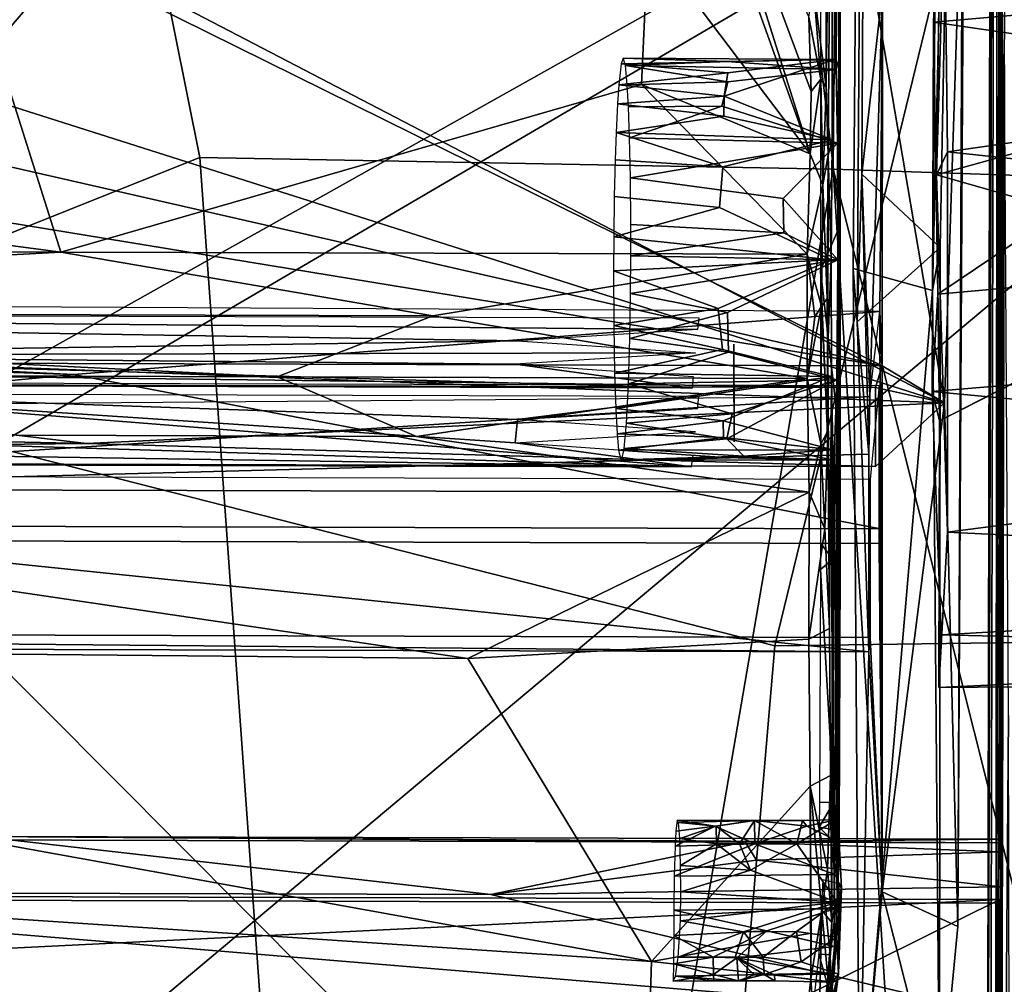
# Model space of a CAD drawing. Header units: millimetres. Extents: x -340 to 319, y -456 to 358.
# Tile 47 of 88: x 16 to 65, y -127 to -79. Entities that reach past the tile are written whole.
import ezdxf

# ---------------------------------------------------------------- set-up
doc = ezdxf.new("R2010")
doc.units = ezdxf.units.MM
doc.layers.add('Layer 01', color=7, linetype='Continuous', true_color=0x000000)

msp = doc.modelspace()

# ---------------------------------------------------------------- linework, layer by layer
at = {"layer": 'Layer 01'}
for points in [[(63.826, -162.799, 399.246), (63.953, -167.869, 407.788), (64.529, 77.813, 400.052)], [(63.826, -162.799, 399.246), (64.529, 77.813, 400.052), (64.249, 61.955, 385.965)], [(64.529, 77.813, 400.052), (63.953, -167.869, 407.788), (64.262, -159.859, 424.932)], [(64.529, 77.813, 400.052), (64.262, -159.859, 424.932), (64.706, 38.767, 417.383)], [(67.248, 61.946, 385.915), (66.825, -162.808, 399.196), (63.826, -162.799, 399.246), (64.249, 61.955, 385.965)], [(58.341, 49.636, 364.199), (62.337, 49.386, 363.97), (61.14, -92.305, 318.421), (57.188, -91.212, 319.229)], [(57.188, -91.212, 319.229), (57.38, -93.873, 335.441), (58.341, 49.636, 364.199)], [(57.619, -86.515, 345.543), (58.341, 49.636, 364.199), (57.38, -93.873, 335.441)], [(58.64, -77.334, 404.764), (58.341, 49.636, 364.199), (57.619, -86.515, 345.543)], [(62.337, 49.386, 363.97), (62.844, -19.123, 406.169), (61.14, -92.305, 318.421)], [(64.441, -119.838, 428.759), (64.706, 38.767, 417.383), (64.262, -159.859, 424.932)], [(64.706, 38.767, 417.383), (64.441, -119.838, 428.759), (64.568, -73.514, 428.566)], [(56.255, -45.814, 330.445), (56.685, 6.609, 347.235), (56.274, -80.796, 337.647)], [(56.685, 6.609, 347.235), (56.594, -17.815, 345.959), (56.274, -80.796, 337.647)], [(56.554, -38.816, 347.199), (56.274, -80.796, 337.647), (56.594, -17.815, 345.959)], [(61.14, -92.305, 318.421), (62.844, -19.123, 406.169), (61.514, -90.16, 341.033)], [(61.487, -133.541, 344.68), (61.514, -90.16, 341.033), (62.844, -19.123, 406.169), (62.393, -124.003, 397.573)], [(62.719, -67.811, 407.026), (62.393, -124.003, 397.573), (62.844, -19.123, 406.169)], [(150.574, -20.344, 437.249), (-74.704, -146.791, 444.636), (-179.362, -90.332, 441.339)], [(-179.362, -90.332, 441.339), (-150.609, -24.858, 437.513), (150.574, -20.344, 437.249)], [(-71.543, -150.43, 444.848), (150.574, -20.344, 437.249), (-85.976, -218.806, 448.843)], [(72.472, -149.481, 444.793), (-85.976, -218.806, 448.843), (150.574, -20.344, 437.249)], [(-71.543, -150.43, 444.848), (-74.704, -146.791, 444.636), (150.574, -20.344, 437.249)], [(0.361, -96.533, 495.04), (34.526, -56.609, 493.507), (0.377, -24.379, 491.913), (-33.809, -56.562, 493.505)], [(56.657, -32.917, 450.14), (56.184, -86.269, 452.372), (24.65, -85.685, 451.916), (14.494, -35.193, 449.639)], [(84.68, -32.869, 451.021), (85.505, -87.264, 453.333), (56.184, -86.269, 452.372), (56.657, -32.917, 450.14)], [(14.494, -35.193, 449.639), (24.65, -85.685, 451.916), (-0.279, -95.652, 452.322), (-31.363, -57.817, 450.747)], [(140.168, -98.664, 129.695), (57.117, -38.336, 147.62), (117.332, -81.598, 149.684)], [(216.408, -154.237, 107.067), (57.117, -38.336, 147.62), (140.168, -98.664, 129.695)], [(57.117, -38.336, 147.62), (216.408, -154.237, 107.067), (217.636, -155.157, 106.103)], [(117.332, -81.598, 149.684), (57.117, -38.336, 147.62), (66.294, -44.862, 149.549)], [(138.049, -97.795, 109.219), (109.326, -76.935, 115.247), (57.117, -38.336, 147.62)], [(170.099, -121.083, 102.083), (138.049, -97.795, 109.219), (57.117, -38.336, 147.62)], [(217.636, -155.157, 106.103), (170.099, -121.083, 102.083), (57.117, -38.336, 147.62)], [(56.554, -38.816, 347.199), (56.336, -81.304, 341.433), (56.274, -80.796, 337.647)], [(56.554, -38.816, 347.199), (56.475, -80.818, 349.681), (56.336, -81.304, 341.433)], [(56.547, -56.719, 349.837), (56.475, -80.818, 349.681), (56.554, -38.816, 347.199)], [(40.055, -43.661, 316.841), (55.048, -85.494, 316.868), (46.981, -74.82, 316.931)], [(48.36, -64.282, 316.929), (55.048, -85.494, 316.868), (40.055, -43.661, 316.841)], [(56.255, -45.814, 330.445), (56.274, -80.796, 337.647), (56.146, -59.025, 326.211)], [(214.243, -158.612, 106.115), (137.385, -102.981, 129.455), (63.101, -49.131, 149.515)], [(136.138, -102.51, 143.214), (85.056, -65.495, 157.588), (63.101, -49.131, 149.515)], [(133.953, -99.822, 109.586), (164.849, -122.267, 102.742), (63.101, -49.131, 149.515)], [(164.849, -122.267, 102.742), (214.243, -158.612, 106.115), (63.101, -49.131, 149.515)], [(102.729, -77.127, 116.106), (133.953, -99.822, 109.586), (63.101, -49.131, 149.515)], [(63.101, -49.131, 149.515), (137.385, -102.981, 129.455), (136.592, -102.431, 130.925)], [(136.138, -102.51, 143.214), (63.101, -49.131, 149.515), (136.592, -102.431, 130.925)], [(34.526, -56.609, 493.507), (0.361, -96.533, 495.04), (53.29, -110.007, 495.74), (66.519, -55.639, 493.849)], [(98.445, -109.407, 496.656), (98.701, -55.944, 494.597), (66.519, -55.639, 493.849), (53.29, -110.007, 495.74)], [(56.546, -64.804, 351.172), (56.475, -80.818, 349.681), (56.547, -56.719, 349.837)], [(56.146, -59.025, 326.211), (55.843, -82.175, 317.708), (55.802, -66.163, 322.399)], [(55.843, -82.175, 317.708), (56.146, -59.025, 326.211), (55.934, -85.57, 317.982)], [(56.146, -59.025, 326.211), (56.139, -84.806, 330.216), (55.934, -85.57, 317.982)], [(56.146, -59.025, 326.211), (56.274, -80.796, 337.647), (56.139, -84.806, 330.216)], [(55.094, -82.388, 316.987), (48.36, -64.282, 316.929), (54.972, -78.683, 317.369)], [(55.048, -85.494, 316.868), (48.36, -64.282, 316.929), (55.094, -82.388, 316.987)], [(56.546, -64.804, 351.172), (56.545, -72.888, 352.508), (56.475, -80.818, 349.681)], [(55.802, -66.163, 322.399), (55.843, -82.175, 317.708), (55.207, -77.168, 317.932)], [(61.738, -97.902, 412.336), (62.719, -67.811, 407.026), (58.079, -76.433, 408.393)], [(61.738, -97.902, 412.336), (62.393, -124.003, 397.573), (62.719, -67.811, 407.026)], [(20.659, -77.26, 405.414), (-14.903, -79.269, 406.31), (-19.337, -68.292, 404.458), (20.657, -68.407, 403.791)], [(61.56, -69.676, 336.66), (141.498, -71.974, 326.548), (61.189, -78.943, 319.833)], [(61.406, -92.487, 329.377), (61.341, -86.548, 343.784), (61.56, -69.676, 336.66), (61.189, -78.943, 319.833)], [(61.341, -86.548, 343.784), (61.73, -72.963, 349.745), (61.56, -69.676, 336.66)], [(56.544, -80.973, 353.843), (56.545, -72.888, 352.508), (55.562, -71.887, 353.371), (55.561, -80.807, 354.846)], [(141.498, -71.974, 326.548), (141.169, -90.614, 315.745), (61.189, -78.943, 319.833)], [(12.218, -72.973, 317.499), (17.739, -90.397, 317.522), (-48.934, -81.557, 318.576)], [(12.218, -72.973, 317.499), (46.981, -74.82, 316.931), (46.64, -82.037, 316.985), (17.739, -90.397, 317.522)], [(56.545, -72.888, 352.508), (56.544, -80.973, 353.843), (56.475, -80.818, 349.681)], [(61.73, -72.963, 349.745), (61.341, -86.548, 343.784), (61.883, -85.391, 358.765)], [(61.883, -85.391, 358.765), (141.874, -73.797, 349.785), (61.73, -72.963, 349.745)], [(64.568, -73.514, 428.566), (64.441, -119.838, 428.759), (64.498, -119.644, 432.18)], [(64.498, -119.644, 432.18), (64.63, -81.53, 433.54), (64.568, -73.514, 428.566)], [(64.568, -73.514, 428.566), (64.63, -81.53, 433.54), (64.717, -81.067, 434.387), (64.772, -73.389, 430.192)], [(141.931, -93.889, 357.772), (141.874, -73.797, 349.785), (61.883, -85.391, 358.765)], [(46.981, -74.82, 316.931), (55.048, -85.494, 316.868), (46.64, -82.037, 316.985)], [(61.738, -97.902, 412.336), (-6.938, -76.045, 409.752), (-26.091, -94.574, 413.471)], [(20.726, -76.539, 409.347), (-6.938, -76.045, 409.752), (61.738, -97.902, 412.336)], [(58.079, -76.433, 408.393), (20.726, -76.539, 409.347), (61.738, -97.902, 412.336)], [(58.634, -96.057, 408.205), (-57.303, -77.027, 406.712), (-14.903, -79.269, 406.31)], [(58.634, -96.057, 408.205), (-57.257, -95.725, 410.137), (-57.303, -77.027, 406.712)], [(58.634, -96.057, 408.205), (-14.903, -79.269, 406.31), (20.659, -77.26, 405.414)], [(58.64, -77.334, 404.764), (58.634, -96.057, 408.205), (20.659, -77.26, 405.414)], [(55.58, -81.785, 317.296), (54.972, -78.683, 317.369), (55.207, -77.168, 317.932)], [(55.843, -82.175, 317.708), (55.58, -81.785, 317.296), (55.207, -77.168, 317.932)], [(58.64, -77.334, 404.764), (57.619, -86.515, 345.543), (58.022, -97.591, 371.377)], [(58.022, -97.591, 371.377), (58.516, -93.353, 399.132), (58.64, -77.334, 404.764)], [(58.64, -77.334, 404.764), (58.516, -93.353, 399.132), (58.634, -96.057, 408.205)], [(55.58, -81.785, 317.296), (55.094, -82.388, 316.987), (54.972, -78.683, 317.369)], [(61.12, -97.344, 317.203), (61.189, -78.943, 319.833), (141.169, -90.614, 315.745)], [(61.406, -92.487, 329.377), (61.189, -78.943, 319.833), (61.12, -97.344, 317.203)], [(56.274, -80.796, 337.647), (45.738, -80.732, 338.509), (45.626, -81.008, 335.948)], [(50.938, -81.457, 334.594), (56.274, -80.796, 337.647), (45.626, -81.008, 335.948)], [(50.895, -80.902, 339.983), (45.846, -81.099, 341.2), (45.738, -80.732, 338.509)], [(45.738, -80.732, 338.509), (56.274, -80.796, 337.647), (50.895, -80.902, 339.983)], [(56.274, -80.796, 337.647), (50.938, -81.457, 334.594), (50.765, -82.627, 332.512)], [(56.274, -80.796, 337.647), (50.765, -82.627, 332.512), (56.139, -84.806, 330.216)], [(56.274, -80.796, 337.647), (56.336, -81.304, 341.433), (50.895, -80.902, 339.983)], [(55.561, -80.807, 354.846), (55.563, -91.3, 356.583), (56.543, -89.057, 355.179)], [(55.561, -80.807, 354.846), (56.543, -89.057, 355.179), (56.544, -80.973, 353.843)], [(56.475, -80.818, 349.681), (56.391, -122.782, 351.866), (56.331, -118.68, 347.531)], [(56.475, -80.818, 349.681), (56.331, -118.68, 347.531), (56.422, -90.779, 348.234)], [(56.408, -84.965, 346.37), (56.336, -81.304, 341.433), (56.475, -80.818, 349.681)], [(56.467, -119.913, 355.903), (56.391, -122.782, 351.866), (56.475, -80.818, 349.681)], [(56.475, -80.818, 349.681), (56.422, -90.779, 348.234), (56.408, -84.965, 346.37)], [(56.544, -80.973, 353.843), (56.467, -119.913, 355.903), (56.475, -80.818, 349.681)], [(45.509, -82.058, 333.429), (50.938, -81.457, 334.594), (45.626, -81.008, 335.948)], [(50.895, -80.902, 339.983), (56.336, -81.304, 341.433), (45.846, -81.099, 341.2)], [(45.846, -81.099, 341.2), (50.941, -81.902, 342.958), (45.935, -82.061, 343.386)], [(56.336, -81.304, 341.433), (50.941, -81.902, 342.958), (45.846, -81.099, 341.2)], [(56.336, -81.304, 341.433), (56.408, -84.965, 346.37), (50.643, -83.12, 344.844), (50.941, -81.902, 342.958)], [(56.544, -80.973, 353.843), (56.508, -109.455, 356.57), (56.467, -119.913, 355.903)], [(56.508, -109.455, 356.57), (56.544, -80.973, 353.843), (56.543, -89.057, 355.179)], [(64.92, -113.491, 437.157), (64.717, -81.067, 434.387), (64.485, -169.309, 439.213)], [(64.485, -169.309, 439.213), (64.717, -81.067, 434.387), (64.63, -81.53, 433.54)], [(17.739, -90.397, 317.522), (-56.586, -90.183, 318.761), (-48.934, -81.557, 318.576)], [(50.938, -81.457, 334.594), (45.509, -82.058, 333.429), (50.765, -82.627, 332.512)], [(55.58, -81.785, 317.296), (55.048, -85.494, 316.868), (55.094, -82.388, 316.987)], [(55.58, -81.785, 317.296), (55.677, -87.042, 317.115), (55.048, -85.494, 316.868)], [(55.58, -81.785, 317.296), (55.843, -82.175, 317.708), (55.677, -87.042, 317.115)], [(64.63, -81.53, 433.54), (64.487, -148.434, 436.458), (64.485, -169.309, 439.213)], [(64.63, -81.53, 433.54), (64.524, -128.44, 435.277), (64.487, -148.434, 436.458)], [(64.63, -81.53, 433.54), (64.498, -119.644, 432.18), (64.523, -120.281, 433.79)], [(64.537, -122.027, 434.895), (64.63, -81.53, 433.54), (64.523, -120.281, 433.79)], [(64.63, -81.53, 433.54), (64.537, -122.027, 434.895), (64.524, -128.44, 435.277)], [(54.901, -90.503, 316.903), (17.739, -90.397, 317.522), (46.64, -82.037, 316.985)], [(45.447, -83.008, 332.073), (50.765, -82.627, 332.512), (45.509, -82.058, 333.429)], [(45.935, -82.061, 343.386), (50.941, -81.902, 342.958), (50.643, -83.12, 344.844), (45.997, -83.155, 344.951)], [(55.048, -85.494, 316.868), (54.901, -90.503, 316.903), (46.64, -82.037, 316.985)], [(55.843, -82.175, 317.708), (55.934, -85.57, 317.982), (55.677, -87.042, 317.115)], [(76.498, -82.328, 335.336), (61.341, -86.548, 343.784), (61.406, -92.487, 329.377)], [(61.341, -86.548, 343.784), (76.498, -82.328, 335.336), (76.86, -90.987, 342.989)], [(76.406, -91.141, 331.623), (76.498, -82.328, 335.336), (61.406, -92.487, 329.377)], [(50.765, -82.627, 332.512), (45.447, -83.008, 332.073), (50.743, -83.623, 331.325)], [(50.743, -83.623, 331.325), (56.139, -84.806, 330.216), (50.765, -82.627, 332.512)], [(50.743, -83.623, 331.325), (45.447, -83.008, 332.073), (45.379, -84.438, 330.624)], [(50.643, -83.12, 344.844), (46.053, -84.706, 346.395), (45.997, -83.155, 344.951)], [(50.643, -83.12, 344.844), (56.408, -84.965, 346.37), (46.053, -84.706, 346.395)], [(45.379, -84.438, 330.624), (56.139, -84.806, 330.216), (50.743, -83.623, 331.325)], [(45.379, -84.438, 330.624), (45.334, -85.795, 329.711), (50.704, -86.144, 329.457)], [(56.139, -84.806, 330.216), (45.379, -84.438, 330.624), (50.704, -86.144, 329.457)], [(56.408, -84.965, 346.37), (46.1, -86.691, 347.605), (46.053, -84.706, 346.395)], [(56.139, -84.806, 330.216), (50.704, -86.144, 329.457), (50.536, -88.176, 328.643), (56.089, -90.779, 328.237)], [(56.089, -90.779, 328.237), (55.934, -85.57, 317.982), (56.139, -84.806, 330.216)], [(46.1, -86.691, 347.605), (56.408, -84.965, 346.37), (53.708, -87.721, 347.799)], [(56.408, -84.965, 346.37), (56.422, -90.779, 348.234), (53.708, -87.721, 347.799)], [(24.65, -85.685, 451.916), (33.958, -215.755, 458.673), (3.791, -247.978, 460.272), (-0.279, -95.652, 452.322)], [(24.65, -85.685, 451.916), (56.184, -86.269, 452.372), (33.958, -215.755, 458.673)], [(45.29, -87.632, 328.876), (50.536, -88.176, 328.643), (50.704, -86.144, 329.457), (45.334, -85.795, 329.711)], [(55.677, -87.042, 317.115), (54.901, -90.503, 316.903), (55.048, -85.494, 316.868)], [(55.886, -92.715, 317.737), (55.677, -87.042, 317.115), (55.934, -85.57, 317.982)], [(55.932, -95.104, 319.538), (55.886, -92.715, 317.737), (55.934, -85.57, 317.982)], [(56.089, -90.779, 328.237), (55.932, -95.104, 319.538), (55.934, -85.57, 317.982)], [(61.883, -85.391, 358.765), (61.341, -86.548, 343.784), (61.887, -104.349, 354.949)], [(61.887, -104.349, 354.949), (141.931, -93.889, 357.772), (61.883, -85.391, 358.765)], [(33.958, -215.755, 458.673), (56.184, -86.269, 452.372), (66.257, -245.965, 460.828)], [(56.184, -86.269, 452.372), (85.505, -87.264, 453.333), (84.243, -198.218, 458.966)], [(84.243, -198.218, 458.966), (66.257, -245.965, 460.828), (56.184, -86.269, 452.372)], [(53.708, -87.721, 347.799), (53.73, -89.436, 348.195), (46.114, -89.024, 348.274), (46.1, -86.691, 347.605)], [(57.619, -86.515, 345.543), (61.514, -90.16, 341.033), (57.38, -93.873, 335.441)], [(57.38, -93.873, 335.441), (57.959, -100.467, 367.546), (57.619, -86.515, 345.543)], [(57.38, -93.873, 335.441), (61.514, -90.16, 341.033), (57.619, -86.515, 345.543)], [(58.022, -97.591, 371.377), (57.619, -86.515, 345.543), (57.959, -100.467, 367.546)], [(76.86, -90.987, 342.989), (61.481, -98.799, 338.061), (61.341, -86.548, 343.784)], [(61.453, -112.097, 338.432), (61.887, -104.349, 354.949), (61.341, -86.548, 343.784), (61.481, -98.799, 338.061)], [(54.901, -90.503, 316.903), (55.677, -87.042, 317.115), (55.607, -93.099, 317.28)], [(55.607, -93.099, 317.28), (55.677, -87.042, 317.115), (55.886, -92.715, 317.737)], [(50.536, -88.176, 328.643), (45.29, -87.632, 328.876), (45.263, -89.639, 328.468)], [(56.422, -90.779, 348.234), (53.73, -89.436, 348.195), (53.708, -87.721, 347.799)], [(45.263, -89.639, 328.468), (56.089, -90.779, 328.237), (50.536, -88.176, 328.643)], [(46.114, -89.024, 348.274), (53.73, -89.436, 348.195), (46.112, -90.582, 348.41)], [(55.563, -91.3, 356.583), (56.404, -98.73, 357.356), (56.543, -89.057, 355.179)], [(56.543, -89.057, 355.179), (56.404, -98.73, 357.356), (56.544, -106.018, 358.108)], [(56.543, -89.057, 355.179), (56.544, -106.018, 358.108), (56.508, -109.455, 356.57)], [(45.253, -91.323, 328.412), (56.089, -90.779, 328.237), (45.263, -89.639, 328.468)], [(56.422, -90.779, 348.234), (46.112, -90.582, 348.41), (53.73, -89.436, 348.195)], [(17.739, -90.397, 317.522), (-37.542, -93.362, 318.687), (-56.586, -90.183, 318.761)], [(61.487, -133.541, 344.68), (61.14, -92.305, 318.421), (61.514, -90.16, 341.033)], [(17.739, -90.397, 317.522), (36.262, -93.574, 317.457), (-37.542, -93.362, 318.687)], [(54.901, -90.503, 316.903), (36.262, -93.574, 317.457), (17.739, -90.397, 317.522)], [(36.262, -93.574, 317.457), (54.901, -90.503, 316.903), (54.899, -96.69, 317.834)], [(46.1, -92.456, 348.297), (46.112, -90.582, 348.41), (56.422, -90.779, 348.234)], [(54.901, -90.503, 316.903), (55.28, -93.615, 317.215), (54.899, -96.69, 317.834)], [(55.607, -93.099, 317.28), (55.28, -93.615, 317.215), (54.901, -90.503, 316.903)], [(141.169, -90.614, 315.745), (141.205, -104.907, 321.759), (61.12, -97.344, 317.203)], [(56.089, -90.779, 328.237), (45.253, -91.323, 328.412), (50.461, -93.213, 328.603)], [(46.1, -92.456, 348.297), (56.422, -90.779, 348.234), (50.932, -93.409, 347.985)], [(50.461, -93.213, 328.603), (50.677, -95.25, 329.39), (56.103, -96.593, 330.1), (56.089, -90.779, 328.237)], [(56.372, -96.752, 346.254), (50.973, -95.382, 347.194), (50.932, -93.409, 347.985), (56.422, -90.779, 348.234)], [(56.089, -90.779, 328.237), (56.103, -96.593, 330.1), (56, -109.146, 326.059), (55.932, -95.104, 319.538)], [(56.422, -90.779, 348.234), (56.331, -118.68, 347.531), (56.372, -96.752, 346.254)], [(76.406, -91.141, 331.623), (61.406, -92.487, 329.377), (61.481, -98.799, 338.061)], [(76.406, -91.141, 331.623), (61.481, -98.799, 338.061), (76.86, -90.987, 342.989)], [(45.262, -94.059, 328.929), (50.461, -93.213, 328.603), (45.253, -91.323, 328.412)], [(55.563, -91.3, 356.583), (55.562, -104.903, 358.828), (56.167, -105.698, 358.84)], [(56.404, -98.73, 357.356), (55.563, -91.3, 356.583), (56.167, -105.698, 358.84)], [(57.501, -134.933, 345.298), (57.188, -91.212, 319.229), (61.14, -92.305, 318.421)], [(57.964, -110.314, 369.243), (57.38, -93.873, 335.441), (57.188, -91.212, 319.229), (57.501, -134.933, 345.298)], [(46.1, -92.456, 348.297), (50.932, -93.409, 347.985), (46.061, -94.692, 347.62)], [(57.501, -134.933, 345.298), (61.14, -92.305, 318.421), (61.487, -133.541, 344.68)], [(61.406, -92.487, 329.377), (61.12, -97.344, 317.203), (61.481, -98.799, 338.061)], [(18.364, -96.489, 401.967), (58.516, -93.353, 399.132), (-57.476, -92.738, 398.118)], [(-57.476, -92.738, 398.118), (-57.441, -93.957, 402.641), (18.364, -96.489, 401.967)], [(55.607, -93.099, 317.28), (54.899, -96.69, 317.834), (55.28, -93.615, 317.215)], [(55.571, -99.948, 319.303), (54.899, -96.69, 317.834), (55.607, -93.099, 317.28)], [(55.918, -99.323, 319.613), (55.571, -99.948, 319.303), (55.607, -93.099, 317.28)], [(55.607, -93.099, 317.28), (55.886, -92.715, 317.737), (55.918, -99.323, 319.613)], [(55.918, -99.323, 319.613), (55.886, -92.715, 317.737), (55.932, -95.104, 319.538)], [(40.463, -94.81, 387.292), (-7.628, -95.532, 383.417), (-48.645, -93.383, 395.172)], [(49.44, -94.25, 390.34), (40.463, -94.81, 387.292), (-48.645, -93.383, 395.172)], [(49.495, -93.664, 393.536), (49.44, -94.25, 390.34), (-48.645, -93.383, 395.172)], [(28.508, -96.618, 318.274), (-19.424, -96.468, 319.069), (-37.542, -93.362, 318.687)], [(28.508, -96.618, 318.274), (-37.542, -93.362, 318.687), (36.262, -93.574, 317.457)], [(58.516, -93.353, 399.132), (18.364, -96.489, 401.967), (58.541, -104.186, 402.681)], [(28.508, -96.618, 318.274), (36.262, -93.574, 317.457), (54.899, -96.69, 317.834)], [(50.461, -93.213, 328.603), (45.262, -94.059, 328.929), (50.677, -95.25, 329.39)], [(50.973, -95.382, 347.194), (46.061, -94.692, 347.62), (50.932, -93.409, 347.985)], [(58.516, -93.353, 399.132), (58.541, -104.186, 402.681), (58.634, -96.057, 408.205)], [(18.364, -96.489, 401.967), (-57.441, -93.957, 402.641), (-57.442, -103.854, 404.614)], [(45.307, -96.43, 330.168), (50.677, -95.25, 329.39), (45.262, -94.059, 328.929)], [(57.959, -100.467, 367.546), (57.38, -93.873, 335.441), (57.964, -110.314, 369.243)], [(141.623, -108.247, 348.255), (141.931, -93.889, 357.772), (61.887, -104.349, 354.949)], [(-59.098, -98.245, 413.901), (19.004, -99.93, 409.331), (-26.091, -94.574, 413.471)], [(19.004, -99.93, 409.331), (61.738, -97.902, 412.336), (-26.091, -94.574, 413.471)], [(40.463, -94.81, 387.292), (49.33, -95.421, 383.947), (-7.628, -95.532, 383.417)], [(50.973, -95.382, 347.194), (45.996, -96.957, 346.303), (46.061, -94.692, 347.62)], [(51.252, -99.848, 381.981), (51.252, -98.91, 387.095), (51.251, -94.976, 386.374)], [(51.252, -99.848, 381.981), (51.251, -94.976, 386.374), (51.251, -95.913, 381.26)], [(51.252, -98.91, 387.095), (51.251, -95.913, 381.26), (51.251, -94.976, 386.374)], [(55.932, -95.104, 319.538), (56, -109.146, 326.059), (55.918, -99.323, 319.613)], [(-7.628, -95.532, 383.417), (49.165, -97.178, 374.359), (-48.975, -96.897, 375.994)], [(49.33, -95.421, 383.947), (40.353, -95.981, 380.9), (-7.628, -95.532, 383.417)], [(40.353, -95.981, 380.9), (49.165, -97.178, 374.359), (-7.628, -95.532, 383.417)], [(50.677, -95.25, 329.39), (45.307, -96.43, 330.168), (56.103, -96.593, 330.1)], [(56.372, -96.752, 346.254), (45.996, -96.957, 346.303), (50.973, -95.382, 347.194)], [(-57.178, -96.807, 404.233), (-57.257, -95.725, 410.137), (58.305, -97.138, 402.308)], [(-57.257, -95.725, 410.137), (58.634, -96.057, 408.205), (58.305, -97.138, 402.308)], [(40.353, -95.981, 380.9), (49.22, -96.593, 377.555), (49.165, -97.178, 374.359)], [(51.252, -98.91, 387.095), (51.252, -99.848, 381.981), (51.251, -95.913, 381.26)], [(58.305, -97.138, 402.308), (58.634, -96.057, 408.205), (61.738, -97.902, 412.336)], [(58.634, -96.057, 408.205), (58.541, -104.186, 402.681), (58.636, -122.276, 399.961)], [(61.738, -97.902, 412.336), (58.634, -96.057, 408.205), (58.636, -122.276, 399.961)], [(18.364, -96.489, 401.967), (-57.442, -103.854, 404.614), (58.541, -104.186, 402.681)], [(50.167, -146.605, 496.801), (0.361, -96.533, 495.04), (-20.516, -144.303, 496.572)], [(-19.424, -96.468, 319.069), (28.508, -96.618, 318.274), (35.447, -99.581, 319.277), (-19.414, -99.404, 320.185)], [(50.167, -146.605, 496.801), (53.29, -110.007, 495.74), (0.361, -96.533, 495.04)], [(56.103, -96.593, 330.1), (45.307, -96.43, 330.168), (45.368, -98.181, 331.639)], [(-57.511, -96.706, 399.238), (58.472, -97.038, 397.305), (58.474, -104.907, 398.747), (-57.51, -104.575, 400.68)], [(58.305, -97.138, 402.308), (58.304, -101.072, 403.03), (-57.177, -100.741, 404.954), (-57.178, -96.807, 404.233)], [(54.899, -96.69, 317.834), (35.447, -99.581, 319.277), (28.508, -96.618, 318.274)], [(54.991, -102.364, 320.465), (35.447, -99.581, 319.277), (54.899, -96.69, 317.834)], [(50.716, -98.796, 332.371), (56.103, -96.593, 330.1), (45.368, -98.181, 331.639)], [(51.154, -98.461, 344.733), (45.898, -98.916, 344.233), (45.996, -96.957, 346.303)], [(45.996, -96.957, 346.303), (56.372, -96.752, 346.254), (51.154, -98.461, 344.733)], [(56.103, -96.593, 330.1), (50.716, -98.796, 332.371), (56.175, -100.254, 335.038)], [(50.888, -99.7, 342.812), (51.154, -98.461, 344.733), (56.372, -96.752, 346.254)], [(56.372, -96.752, 346.254), (56.237, -100.761, 338.825), (50.888, -99.7, 342.812)], [(54.899, -96.69, 317.834), (55.571, -99.948, 319.303), (54.991, -102.364, 320.465)], [(56.103, -96.593, 330.1), (56.142, -113.563, 335.341), (56.058, -116.469, 330.829), (56, -109.146, 326.059)], [(56.103, -96.593, 330.1), (56.175, -100.254, 335.038), (56.142, -113.563, 335.341)], [(56.372, -96.752, 346.254), (56.331, -118.68, 347.531), (56.237, -100.761, 338.825)], [(58.636, -122.276, 399.961), (58.472, -97.038, 397.305), (58.033, -101.724, 371.734), (58.034, -109.593, 373.176)], [(58.636, -122.276, 399.961), (58.474, -104.907, 398.747), (58.472, -97.038, 397.305)], [(49.132, -101.102, 375.078), (3.503, -97.463, 395.024), (-5.784, -99.395, 384.542)], [(40.464, -98.744, 388.013), (49.496, -97.598, 394.257), (3.503, -97.463, 395.024)], [(3.503, -97.463, 395.024), (40.353, -99.906, 381.619), (40.464, -98.744, 388.013)], [(49.132, -101.102, 375.078), (40.353, -99.906, 381.619), (3.503, -97.463, 395.024)], [(58.305, -97.138, 402.308), (61.738, -97.902, 412.336), (58.304, -101.072, 403.03)], [(61.12, -97.344, 317.203), (141.205, -104.907, 321.759), (61.572, -109.466, 327.419)], [(61.453, -112.097, 338.432), (61.481, -98.799, 338.061), (61.12, -97.344, 317.203), (61.572, -109.466, 327.419)], [(-17.967, -102.478, 369.11), (-57.991, -98.52, 370.673), (58.022, -97.591, 371.377)], [(58.022, -97.591, 371.377), (57.959, -100.467, 367.546), (-17.967, -102.478, 369.11)], [(61.738, -97.902, 412.336), (19.004, -99.93, 409.331), (58.304, -101.072, 403.03)], [(49.441, -98.184, 391.061), (49.496, -97.598, 394.257), (40.464, -98.744, 388.013)], [(62.393, -124.003, 397.573), (61.738, -97.902, 412.336), (58.636, -122.276, 399.961)], [(-59.098, -98.245, 413.901), (-57.177, -100.741, 404.954), (19.004, -99.93, 409.331)], [(45.434, -99.448, 333.455), (50.716, -98.796, 332.371), (45.368, -98.181, 331.639)], [(50.888, -99.7, 342.812), (45.898, -98.916, 344.233), (51.154, -98.461, 344.733)], [(40.464, -98.744, 388.013), (40.353, -99.906, 381.619), (49.331, -99.356, 384.668)], [(50.716, -98.796, 332.371), (45.434, -99.448, 333.455), (50.736, -99.625, 333.693)], [(45.898, -98.916, 344.233), (50.888, -99.7, 342.812), (45.79, -100.189, 341.852)], [(50.716, -98.796, 332.371), (50.736, -99.625, 333.693), (56.175, -100.254, 335.038)], [(56.544, -106.018, 358.108), (56.404, -98.73, 357.356), (56.167, -105.698, 358.84)], [(49.132, -101.102, 375.078), (-5.784, -99.395, 384.542), (-44.403, -99.673, 383.033)], [(-19.414, -99.404, 320.185), (35.447, -99.581, 319.277), (54.991, -102.364, 320.465), (-19.397, -102.152, 321.707)], [(45.508, -100.257, 335.232), (50.736, -99.625, 333.693), (45.434, -99.448, 333.455)], [(55.773, -104.179, 322.022), (55.571, -99.948, 319.303), (55.918, -99.323, 319.613)], [(55.773, -104.179, 322.022), (55.918, -99.323, 319.613), (56, -109.146, 326.059)], [(58.304, -101.072, 403.03), (19.004, -99.93, 409.331), (-57.177, -100.741, 404.954)], [(49.132, -101.102, 375.078), (-44.403, -99.673, 383.033), (-48.974, -100.831, 376.715)], [(40.353, -99.906, 381.619), (49.132, -101.102, 375.078), (49.221, -100.527, 378.276)], [(45.508, -100.257, 335.232), (56.175, -100.254, 335.038), (50.736, -99.625, 333.693)], [(51.745, -100.567, 340.365), (45.79, -100.189, 341.852), (50.888, -99.7, 342.812)], [(56.237, -100.761, 338.825), (51.745, -100.567, 340.365), (50.888, -99.7, 342.812)], [(54.991, -102.364, 320.465), (55.571, -99.948, 319.303), (55.773, -104.179, 322.022)], [(-17.967, -102.478, 369.11), (57.959, -100.467, 367.546), (57.964, -110.314, 369.243)], [(45.508, -100.257, 335.232), (50.783, -100.625, 336.668), (56.175, -100.254, 335.038)], [(50.783, -100.625, 336.668), (45.508, -100.257, 335.232), (45.613, -100.748, 337.711)], [(51.745, -100.567, 340.365), (45.669, -100.747, 339.126), (45.79, -100.189, 341.852)], [(56.175, -100.254, 335.038), (50.783, -100.625, 336.668), (56.237, -100.761, 338.825)], [(56.175, -100.254, 335.038), (56.237, -100.761, 338.825), (56.142, -113.563, 335.341)], [(45.669, -100.747, 339.126), (51.745, -100.567, 340.365), (45.613, -100.748, 337.711)], [(45.613, -100.748, 337.711), (51.745, -100.567, 340.365), (56.237, -100.761, 338.825)], [(50.783, -100.625, 336.668), (45.613, -100.748, 337.711), (56.237, -100.761, 338.825)], [(56.237, -100.761, 338.825), (56.331, -118.68, 347.531), (56.289, -119.674, 345.18), (56.142, -113.563, 335.341)], [(-57.949, -109.261, 375.109), (58.034, -109.593, 373.176), (58.033, -101.724, 371.734), (-57.951, -101.392, 373.668)], [(-40.571, -109.891, 327.141), (-19.397, -102.152, 321.707), (38.005, -110.649, 326.178)], [(-19.397, -102.152, 321.707), (54.991, -102.364, 320.465), (38.005, -110.649, 326.178)], [(54.984, -109.689, 325.238), (38.005, -110.649, 326.178), (54.991, -102.364, 320.465)], [(54.991, -102.364, 320.465), (55.773, -104.179, 322.022), (54.984, -109.689, 325.238)], [(-17.967, -102.478, 369.11), (57.964, -110.314, 369.243), (-58.017, -109.981, 371.176)], [(-57.51, -104.575, 400.68), (58.474, -104.907, 398.747), (58.541, -104.186, 402.681), (-57.442, -103.854, 404.614)], [(54.984, -109.689, 325.238), (55.773, -104.179, 322.022), (56, -109.146, 326.059)], [(58.474, -104.907, 398.747), (58.636, -122.276, 399.961), (58.541, -104.186, 402.681)], [(61.453, -112.097, 338.432), (141.623, -108.247, 348.255), (61.887, -104.349, 354.949)], [(55.562, -104.903, 358.828), (55.567, -106.21, 359.004), (56.167, -105.698, 358.84)], [(141.374, -111.415, 333.691), (61.572, -109.466, 327.419), (141.205, -104.907, 321.759)], [(56.231, -117.796, 357.086), (56.167, -105.698, 358.84), (55.567, -106.21, 359.004)], [(56.231, -117.796, 357.086), (56.544, -106.018, 358.108), (56.167, -105.698, 358.84)], [(55.513, -117.817, 357.394), (56.231, -117.796, 357.086), (55.567, -106.21, 359.004)], [(56.489, -119.221, 356.325), (56.544, -106.018, 358.108), (56.231, -117.796, 357.086)], [(56.489, -119.221, 356.325), (56.508, -109.455, 356.57), (56.544, -106.018, 358.108)], [(141.623, -108.247, 348.255), (61.453, -112.097, 338.432), (141.374, -111.415, 333.691)], [(-57.949, -109.261, 375.109), (-58.017, -109.981, 371.176), (57.964, -110.314, 369.243)], [(58.034, -109.593, 373.176), (-57.949, -109.261, 375.109), (57.964, -110.314, 369.243)], [(54.984, -109.689, 325.238), (56, -109.146, 326.059), (56.058, -116.469, 330.829), (55.043, -117.012, 330.008)], [(47.152, -125.743, 335.842), (38.005, -110.649, 326.178), (54.984, -109.689, 325.238), (55.043, -117.012, 330.008)], [(98.446, -145.971, 497.749), (98.445, -109.407, 496.656), (53.29, -110.007, 495.74), (50.167, -146.605, 496.801)], [(56.489, -119.221, 356.325), (56.467, -119.913, 355.903), (56.508, -109.455, 356.57)], [(58.636, -122.276, 399.961), (58.034, -109.593, 373.176), (57.964, -110.314, 369.243)], [(61.572, -109.466, 327.419), (141.374, -111.415, 333.691), (61.453, -112.097, 338.432)], [(-40.571, -109.891, 327.141), (47.152, -125.743, 335.842), (-47.736, -119.401, 333.469)], [(38.005, -110.649, 326.178), (47.152, -125.743, 335.842), (-40.571, -109.891, 327.141)], [(58.636, -122.276, 399.961), (57.964, -110.314, 369.243), (57.501, -134.933, 345.298)], [(56.058, -116.469, 330.829), (56.142, -113.563, 335.341), (56.117, -123.793, 335.599)], [(56.142, -113.563, 335.341), (56.256, -123.119, 343.826), (56.117, -123.793, 335.599)], [(56.142, -113.563, 335.341), (56.259, -121.412, 344.015), (56.256, -123.119, 343.826)], [(56.142, -113.563, 335.341), (56.289, -119.674, 345.18), (56.259, -121.412, 344.015)], [(64.92, -113.491, 437.157), (64.485, -169.309, 439.213), (65.036, -169.198, 441.044)], [(56.058, -116.469, 330.829), (55.907, -121.147, 333.11), (55.043, -117.012, 330.008)], [(56.058, -116.469, 330.829), (56.117, -123.793, 335.599), (55.907, -121.147, 333.11)], [(47.152, -125.743, 335.842), (55.043, -117.012, 330.008), (55.1, -124.336, 334.778)], [(55.043, -117.012, 330.008), (55.63, -123.204, 334.173), (55.081, -126.625, 336.271)], [(55.63, -123.204, 334.173), (55.043, -117.012, 330.008), (55.907, -121.147, 333.11)], [(55.489, -119.045, 357.584), (56.231, -117.796, 357.086), (55.513, -117.817, 357.394)], [(56.489, -119.221, 356.325), (56.231, -117.796, 357.086), (55.489, -119.045, 357.584)], [(52.285, -119.879, 345.073), (50.322, -119.008, 346.405), (48.325, -119.993, 344.963)], [(50.322, -119.008, 346.405), (48.356, -119.256, 345.865), (48.325, -119.993, 344.963)], [(50.322, -119.008, 346.405), (48.424, -118.693, 347.365), (48.356, -119.256, 345.865)], [(52.275, -118.717, 347.918), (48.424, -118.693, 347.365), (50.322, -119.008, 346.405)], [(52.275, -118.717, 347.918), (48.495, -118.813, 349.052), (48.424, -118.693, 347.365)], [(50.361, -119.006, 349.465), (48.495, -118.813, 349.052), (52.275, -118.717, 347.918)], [(50.361, -119.006, 349.465), (48.559, -119.616, 350.602), (48.495, -118.813, 349.052)], [(50.38, -119.873, 350.762), (48.559, -119.616, 350.602), (50.361, -119.006, 349.465)], [(52.275, -118.717, 347.918), (50.322, -119.008, 346.405), (52.285, -119.879, 345.073)], [(50.361, -119.006, 349.465), (52.275, -118.717, 347.918), (51.527, -119.888, 350.751)], [(50.361, -119.006, 349.465), (51.527, -119.888, 350.751), (50.38, -119.873, 350.762)], [(54.379, -119.884, 350.696), (51.527, -119.888, 350.751), (52.275, -118.717, 347.918)], [(54.379, -119.884, 350.696), (52.275, -118.717, 347.918), (54.662, -118.716, 347.905)], [(52.275, -118.717, 347.918), (54.879, -119.005, 346.311), (54.662, -118.716, 347.905)], [(52.285, -119.879, 345.073), (54.879, -119.005, 346.311), (52.275, -118.717, 347.918)], [(54.879, -119.005, 346.311), (52.285, -119.879, 345.073), (56.289, -119.674, 345.18)], [(56.331, -118.68, 347.531), (56.391, -122.782, 351.866), (54.379, -119.884, 350.696)], [(54.662, -118.716, 347.905), (56.331, -118.68, 347.531), (54.379, -119.884, 350.696)], [(56.331, -118.68, 347.531), (54.662, -118.716, 347.905), (54.879, -119.005, 346.311)], [(54.879, -119.005, 346.311), (56.289, -119.674, 345.18), (56.331, -118.68, 347.531)], [(56.489, -119.221, 356.325), (55.489, -119.045, 357.584), (56.082, -119.643, 358.716)], [(55.489, -119.045, 357.584), (55.605, -121.177, 364.14), (56.27, -121.368, 364.058), (56.082, -119.643, 358.716)], [(64.441, -119.838, 428.759), (64.435, -122.833, 428.936), (-62.564, -122.469, 431.052), (-62.558, -119.473, 430.875)], [(13.691, -119.515, 432.6), (64.441, -119.838, 428.759), (-62.558, -119.473, 430.875)], [(-47.736, -119.401, 333.469), (47.152, -125.743, 335.842), (46.912, -133.099, 340.639), (-48.409, -129.09, 339.794)], [(13.691, -119.515, 432.6), (-10.133, -122.273, 436.17), (39.136, -122.406, 435.348)], [(64.441, -119.838, 428.759), (13.691, -119.515, 432.6), (64.498, -119.644, 432.18)], [(39.136, -122.406, 435.348), (51.81, -119.785, 433.124), (13.691, -119.515, 432.6)], [(13.691, -119.515, 432.6), (51.81, -119.785, 433.124), (64.498, -119.644, 432.18)], [(50.38, -119.873, 350.762), (48.595, -120.955, 351.586), (48.559, -119.616, 350.602)], [(56.489, -119.221, 356.325), (56.082, -119.643, 358.716), (56.506, -120.1, 357.795)], [(56.467, -119.913, 355.903), (56.489, -119.221, 356.325), (56.506, -120.1, 357.795)], [(52.376, -120.702, 434.515), (51.81, -119.785, 433.124), (39.136, -122.406, 435.348)], [(48.276, -121.498, 344.084), (56.259, -121.412, 344.015), (52.285, -119.879, 345.073)], [(48.276, -121.498, 344.084), (52.285, -119.879, 345.073), (48.325, -119.993, 344.963)], [(52.077, -121.187, 351.616), (48.595, -120.955, 351.586), (50.38, -119.873, 350.762)], [(52.077, -121.187, 351.616), (50.38, -119.873, 350.762), (51.527, -119.888, 350.751)], [(54.379, -119.884, 350.696), (52.077, -121.187, 351.616), (51.527, -119.888, 350.751)], [(64.523, -120.281, 433.79), (64.498, -119.644, 432.18), (51.81, -119.785, 433.124)], [(51.81, -119.785, 433.124), (52.376, -120.702, 434.515), (64.523, -120.281, 433.79)], [(56.391, -122.782, 351.866), (52.077, -121.187, 351.616), (54.379, -119.884, 350.696)], [(56.259, -121.412, 344.015), (56.289, -119.674, 345.18), (52.285, -119.879, 345.073)], [(56.506, -120.1, 357.795), (56.082, -119.643, 358.716), (56.27, -121.368, 364.058)], [(56.27, -121.368, 364.058), (56.597, -122.109, 363.811), (56.506, -120.1, 357.795)], [(56.467, -119.913, 355.903), (56.506, -120.1, 357.795), (56.391, -122.782, 351.866)], [(56.391, -122.782, 351.866), (56.506, -120.1, 357.795), (56.597, -122.109, 363.811)], [(64.441, -119.838, 428.759), (64.262, -159.859, 424.932), (64.435, -122.833, 428.936)], [(64.537, -122.027, 434.895), (64.523, -120.281, 433.79), (52.376, -120.702, 434.515)], [(52.376, -120.702, 434.515), (39.136, -122.406, 435.348), (64.537, -122.027, 434.895)], [(48.595, -120.955, 351.586), (52.077, -121.187, 351.616), (48.608, -122.275, 351.979)], [(48.276, -121.498, 344.084), (48.259, -123.191, 343.983), (56.256, -123.119, 343.826), (56.259, -121.412, 344.015)], [(52.077, -121.187, 351.616), (56.391, -122.782, 351.866), (48.608, -122.275, 351.979)], [(56.117, -123.793, 335.599), (55.63, -123.204, 334.173), (55.907, -121.147, 333.11)], [(64.537, -122.027, 434.895), (39.136, -122.406, 435.348), (64.524, -128.44, 435.277)], [(56.041, -125.415, 366.626), (55.674, -121.666, 364.728), (55.479, -125.37, 366.803)], [(56.468, -121.876, 364.314), (55.674, -121.666, 364.728), (56.041, -125.415, 366.626)], [(56.468, -121.876, 364.314), (56.041, -125.415, 366.626), (56.1, -127.627, 367.727)], [(56.468, -121.876, 364.314), (56.1, -127.627, 367.727), (56.452, -126.355, 366.14)], [(56.468, -121.876, 364.314), (56.452, -126.355, 366.14), (56.597, -122.109, 363.811)], [(-62.564, -122.469, 431.052), (64.435, -122.833, 428.936), (64.485, -122.656, 431.93), (-62.514, -122.292, 434.047)], [(-62.514, -122.292, 434.047), (64.485, -122.656, 431.93), (-50.518, -128.316, 434.201)], [(64.524, -128.44, 435.277), (-10.133, -122.273, 436.17), (-50.468, -128.139, 437.195), (52.518, -128.434, 435.479)], [(39.136, -122.406, 435.348), (-10.133, -122.273, 436.17), (64.524, -128.44, 435.277)], [(56.391, -122.782, 351.866), (48.588, -123.714, 351.853), (48.608, -122.275, 351.979)], [(56.391, -122.782, 351.866), (56.597, -122.109, 363.811), (56.356, -124.534, 351.463)], [(56.452, -126.355, 366.14), (56.356, -124.534, 351.463), (56.597, -122.109, 363.811)], [(58.636, -122.276, 399.961), (57.501, -134.933, 345.298), (61.487, -133.541, 344.68)], [(61.487, -133.541, 344.68), (62.393, -124.003, 397.573), (58.636, -122.276, 399.961)], [(-50.556, -148.281, 435.38), (-50.518, -128.316, 434.201), (64.485, -122.656, 431.93), (52.467, -128.611, 432.484)], [(48.588, -123.714, 351.853), (56.391, -122.782, 351.866), (51.724, -124.258, 351.604)], [(56.391, -122.782, 351.866), (54.364, -124.243, 351.563), (51.724, -124.258, 351.604)], [(64.485, -122.656, 431.93), (64.474, -128.645, 432.284), (52.467, -128.611, 432.484)], [(56.391, -122.782, 351.866), (56.356, -124.534, 351.463), (54.364, -124.243, 351.563)], [(64.435, -122.833, 428.936), (64.262, -159.859, 424.932), (64.295, -160.796, 427.066)], [(64.319, -166.874, 429.535), (64.435, -122.833, 428.936), (64.295, -160.796, 427.066)], [(64.435, -122.833, 428.936), (64.319, -166.874, 429.535), (64.437, -148.61, 433.464)], [(64.435, -122.833, 428.936), (64.474, -128.645, 432.284), (64.485, -122.656, 431.93)], [(64.487, -148.434, 436.458), (64.474, -128.645, 432.284), (64.435, -122.833, 428.936), (64.437, -148.61, 433.464)], [(48.259, -123.191, 343.983), (52.889, -124.216, 344.192), (56.256, -123.119, 343.826)], [(48.259, -123.191, 343.983), (48.259, -124.442, 344.336), (52.889, -124.216, 344.192)], [(56.251, -125.004, 344.461), (56.256, -123.119, 343.826), (52.889, -124.216, 344.192)], [(55.081, -126.625, 336.271), (55.63, -123.204, 334.173), (55.431, -131.515, 339.802)], [(55.929, -126.561, 336.811), (55.431, -131.515, 339.802), (55.63, -123.204, 334.173)], [(55.63, -123.204, 334.173), (56.117, -123.793, 335.599), (55.929, -126.561, 336.811)], [(56.251, -125.004, 344.461), (55.893, -128.829, 338.89), (56.117, -123.793, 335.599), (56.256, -123.119, 343.826)], [(51.724, -124.258, 351.604), (48.467, -125.53, 350.904), (48.588, -123.714, 351.853)], [(55.893, -128.829, 338.89), (55.929, -126.561, 336.811), (56.117, -123.793, 335.599)], [(55.081, -126.625, 336.271), (47.152, -125.743, 335.842), (55.1, -124.336, 334.778)], [(50.217, -125.53, 345.107), (48.259, -124.442, 344.336), (48.231, -125.866, 345.438)], [(52.889, -124.216, 344.192), (48.259, -124.442, 344.336), (50.217, -125.53, 345.107)], [(51.312, -125.53, 350.745), (48.467, -125.53, 350.904), (51.724, -124.258, 351.604)], [(52.889, -124.216, 344.192), (50.217, -125.53, 345.107), (51.393, -125.558, 345.139)], [(52.698, -125.521, 350.735), (51.312, -125.53, 350.745), (51.724, -124.258, 351.604)], [(51.393, -125.558, 345.139), (56.251, -125.004, 344.461), (52.889, -124.216, 344.192)], [(51.724, -124.258, 351.604), (54.364, -124.243, 351.563), (52.698, -125.521, 350.735)], [(54.364, -124.243, 351.563), (54.604, -125.766, 350.498), (52.698, -125.521, 350.735)], [(54.604, -125.766, 350.498), (54.364, -124.243, 351.563), (56.356, -124.534, 351.463)], [(51.393, -125.558, 345.139), (56.18, -126.375, 346.145), (56.251, -125.004, 344.461)], [(54.604, -125.766, 350.498), (56.356, -124.534, 351.463), (56.237, -126.31, 349.772)], [(55.893, -128.829, 338.89), (56.251, -125.004, 344.461), (56.18, -126.375, 346.145)], [(56.237, -126.31, 349.772), (56.356, -124.534, 351.463), (56.452, -126.355, 366.14)], [(55.479, -125.37, 366.803), (55.053, -129.132, 369.105), (56.1, -127.627, 367.727)], [(56.1, -127.627, 367.727), (56.041, -125.415, 366.626), (55.479, -125.37, 366.803)], [(55.081, -126.625, 336.271), (54.263, -133.675, 340.878), (46.912, -133.099, 340.639), (47.152, -125.743, 335.842)], [(50.234, -126.394, 346.404), (48.231, -125.866, 345.438), (48.228, -126.72, 347.344)], [(50.217, -125.53, 345.107), (48.231, -125.866, 345.438), (50.234, -126.394, 346.404)], [(48.467, -125.53, 350.904), (51.312, -125.53, 350.745), (52.75, -126.387, 349.424), (48.338, -126.482, 349.348)], [(50.234, -126.394, 346.404), (51.393, -125.558, 345.139), (50.217, -125.53, 345.107)], [(51.393, -125.558, 345.139), (50.234, -126.394, 346.404), (51.481, -126.705, 347.944)], [(52.75, -126.387, 349.424), (51.312, -125.53, 350.745), (52.698, -125.521, 350.735)], [(51.393, -125.558, 345.139), (53.262, -126.405, 346.355), (56.18, -126.375, 346.145)], [(51.393, -125.558, 345.139), (52.253, -126.402, 346.371), (53.262, -126.405, 346.355)], [(51.393, -125.558, 345.139), (51.481, -126.705, 347.944), (52.253, -126.402, 346.371)], [(52.698, -125.521, 350.735), (54.604, -125.766, 350.498), (52.75, -126.387, 349.424)], [(56.237, -126.31, 349.772), (52.75, -126.387, 349.424), (54.604, -125.766, 350.498)], [(50.234, -126.394, 346.404), (48.228, -126.72, 347.344), (50.25, -126.7, 347.937)], [(50.25, -126.7, 347.937), (48.228, -126.72, 347.344), (48.338, -126.482, 349.348)], [(51.481, -126.705, 347.944), (48.338, -126.482, 349.348), (52.75, -126.387, 349.424)], [(51.481, -126.705, 347.944), (50.25, -126.7, 347.937), (48.338, -126.482, 349.348)], [(51.481, -126.705, 347.944), (50.234, -126.394, 346.404), (50.25, -126.7, 347.937)], [(53.287, -126.71, 347.885), (51.481, -126.705, 347.944), (52.75, -126.387, 349.424)], [(51.481, -126.705, 347.944), (53.287, -126.71, 347.885), (53.262, -126.405, 346.355), (52.253, -126.402, 346.371)], [(56.179, -126.772, 347.557), (53.287, -126.71, 347.885), (52.75, -126.387, 349.424), (56.237, -126.31, 349.772)], [(53.262, -126.405, 346.355), (56.179, -126.772, 347.557), (56.18, -126.375, 346.145)], [(53.287, -126.71, 347.885), (56.179, -126.772, 347.557), (53.262, -126.405, 346.355)], [(56.452, -126.355, 366.14), (55.82, -130.324, 354.436), (55.893, -128.829, 338.89)], [(55.82, -130.324, 354.436), (56.452, -126.355, 366.14), (55.931, -130.47, 368.723)], [(56.452, -126.355, 366.14), (55.893, -128.829, 338.89), (56.179, -126.772, 347.557)], [(56.179, -126.772, 347.557), (55.893, -128.829, 338.89), (56.18, -126.375, 346.145)], [(56.1, -127.627, 367.727), (55.931, -130.47, 368.723), (56.452, -126.355, 366.14)], [(56.452, -126.355, 366.14), (56.179, -126.772, 347.557), (56.237, -126.31, 349.772)], [(55.081, -126.625, 336.271), (55.431, -131.515, 339.802), (54.263, -133.675, 340.878)], [(55.893, -128.829, 338.89), (55.431, -131.515, 339.802), (55.929, -126.561, 336.811)]]:
    msp.add_3dface(points, dxfattribs=at)

doc.saveas('drawing.dxf')
